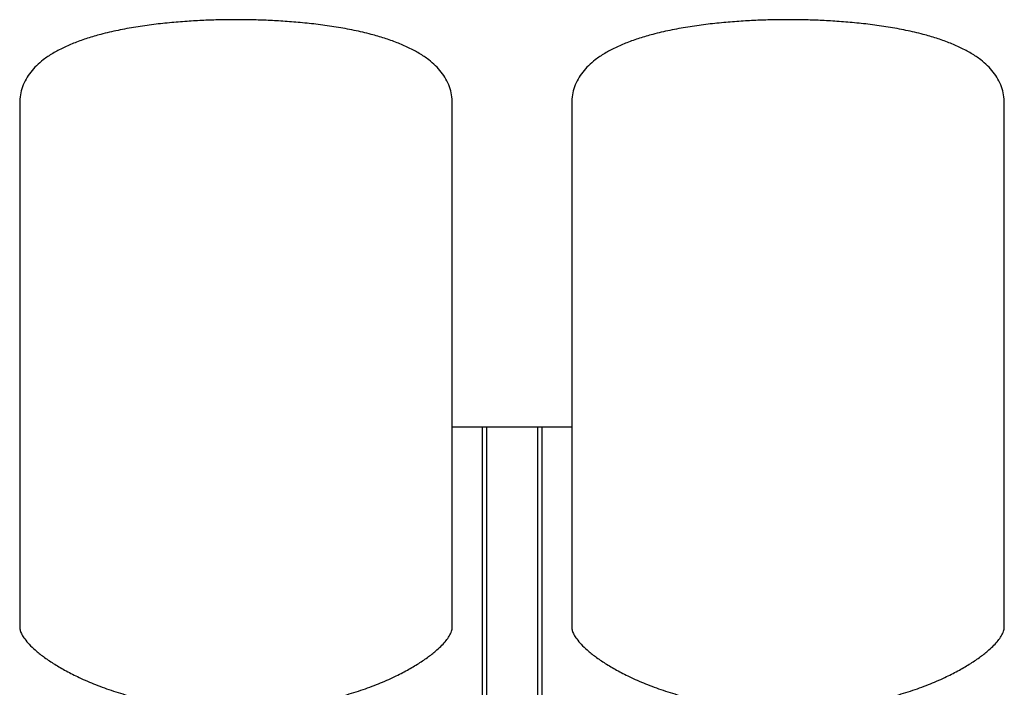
# Model space of a CAD drawing. Header units: millimetres. Extents: x 12 to 1821, y 11 to 1046.
# Tile 7 of 7: x 1161 to 1821, y 598 to 1046. Entities that reach past the tile are written whole.
import ezdxf

# ---------------------------------------------------------------- set-up
doc = ezdxf.new("R2010")
doc.units = ezdxf.units.MM

msp = doc.modelspace()

# ---------------------------------------------------------------- linework, layer by layer
at = {"color": 7, "linetype": 'Continuous', "lineweight": 25}
for p, q in [((1161.37, 989.67), (1161.37, 638.81)), ((1451.37, 638.81), (1451.37, 989.67)), ((1531.37, 989.67), (1531.37, 638.81)), ((1821.37, 638.81), (1821.37, 989.67)), ((1451.37, 772.91), (1471.37, 772.91)), ((1471.37, 772.91), (1471.37, 530.66)), ((1471.37, 772.91), (1474.37, 772.91)), ((1474.37, 772.91), (1474.37, 530.66)), ((1474.37, 772.91), (1508.37, 772.91)), ((1508.37, 772.91), (1508.37, 530.66)), ((1508.37, 772.91), (1511.37, 772.91)), ((1511.37, 772.91), (1511.37, 530.66)), ((1511.37, 772.91), (1531.37, 772.91))]:
    msp.add_line(p, q, dxfattribs=at)
for points, knots in [([(1306.37, 1045.91), (1303.17, 1045.89), (1296.45, 1045.85), (1285.99, 1045.52), (1274.82, 1044.93), (1263.16, 1044.02), (1251.22, 1042.74), (1239.21, 1041.04), (1227.33, 1038.88), (1216.53, 1036.37), (1206.92, 1033.59), (1198.54, 1030.64), (1190.73, 1027.29), (1183.59, 1023.49), (1177.55, 1019.43), (1172.61, 1015.2), (1168.67, 1010.88), (1165.49, 1006.16), (1163.15, 1001.04), (1161.64, 995.49), (1161.46, 991.64), (1161.37, 989.67)], [0, 0, 0, 0, 0.057101, 0.119664, 0.186469, 0.256315, 0.328021, 0.400438, 0.472461, 0.543048, 0.597844, 0.650682, 0.701215, 0.749205, 0.794577, 0.830497, 0.864953, 0.898386, 0.931445, 0.964982, 1, 1, 1, 1]), ([(1451.37, 989.67), (1451.28, 991.64), (1451.1, 995.49), (1449.6, 1001.04), (1447.25, 1006.16), (1444.07, 1010.88), (1440.13, 1015.2), (1435.19, 1019.43), (1429.15, 1023.49), (1422.01, 1027.29), (1414.2, 1030.64), (1405.82, 1033.59), (1396.21, 1036.37), (1385.41, 1038.88), (1373.53, 1041.04), (1361.52, 1042.74), (1349.58, 1044.02), (1337.92, 1044.93), (1326.75, 1045.52), (1316.29, 1045.85), (1309.58, 1045.89), (1306.37, 1045.91)], [0, 0, 0, 0, 0.035018, 0.068555, 0.101614, 0.135047, 0.169503, 0.205423, 0.250795, 0.298785, 0.349318, 0.402156, 0.456952, 0.527539, 0.599562, 0.671979, 0.743685, 0.813531, 0.880336, 0.942899, 1, 1, 1, 1]), ([(1676.37, 1045.91), (1673.17, 1045.89), (1666.45, 1045.85), (1655.99, 1045.52), (1644.82, 1044.93), (1633.16, 1044.02), (1621.22, 1042.74), (1609.21, 1041.04), (1597.33, 1038.88), (1586.53, 1036.37), (1576.92, 1033.59), (1568.54, 1030.64), (1560.73, 1027.29), (1553.59, 1023.49), (1547.55, 1019.43), (1542.61, 1015.2), (1538.67, 1010.88), (1535.49, 1006.16), (1533.15, 1001.04), (1531.64, 995.49), (1531.46, 991.64), (1531.37, 989.67)], [0, 0, 0, 0, 0.057101, 0.119664, 0.186469, 0.256315, 0.328021, 0.400438, 0.472461, 0.543048, 0.597844, 0.650682, 0.701215, 0.749205, 0.794577, 0.830497, 0.864953, 0.898386, 0.931445, 0.964982, 1, 1, 1, 1]), ([(1821.37, 989.67), (1821.28, 991.64), (1821.1, 995.49), (1819.6, 1001.04), (1817.25, 1006.16), (1814.07, 1010.88), (1810.13, 1015.2), (1805.19, 1019.43), (1799.15, 1023.49), (1792.01, 1027.29), (1784.2, 1030.64), (1775.82, 1033.59), (1766.21, 1036.37), (1755.41, 1038.88), (1743.53, 1041.04), (1731.52, 1042.74), (1719.58, 1044.02), (1707.92, 1044.93), (1696.75, 1045.52), (1686.29, 1045.85), (1679.58, 1045.89), (1676.37, 1045.91)], [0, 0, 0, 0, 0.035018, 0.068555, 0.101614, 0.135047, 0.169503, 0.205423, 0.250795, 0.298785, 0.349318, 0.402156, 0.456952, 0.527539, 0.599562, 0.671979, 0.743685, 0.813531, 0.880336, 0.942899, 1, 1, 1, 1]), ([(1161.37, 638.81), (1161.46, 637.98), (1161.64, 636.18), (1162.9, 633.47), (1164.9, 630.37), (1167.88, 626.91), (1172.07, 622.93), (1177.46, 618.65), (1184.07, 614.17), (1191.67, 609.7), (1200.63, 605.11), (1211, 600.54), (1222.8, 596.17), (1235.53, 592.31), (1249.09, 589.07), (1263.39, 586.62), (1278.33, 584.98), (1288.51, 584.77), (1293.67, 584.66)], [0, 0, 0, 0, 0.016622, 0.036153, 0.05912, 0.090838, 0.127593, 0.175262, 0.228868, 0.287991, 0.35219, 0.431201, 0.515618, 0.604837, 0.698312, 0.795569, 0.896225, 1, 1, 1, 1]), ([(1319.07, 584.66), (1324.24, 584.77), (1334.41, 584.98), (1349.35, 586.62), (1363.65, 589.07), (1377.21, 592.31), (1389.94, 596.17), (1401.74, 600.54), (1412.11, 605.11), (1421.08, 609.7), (1428.67, 614.17), (1435.28, 618.65), (1440.46, 622.77), (1444.35, 626.41), (1447.15, 629.51), (1449.34, 632.6), (1450.98, 635.64), (1451.25, 637.82), (1451.37, 638.81)], [0, 0, 0, 0, 0.103778, 0.204436, 0.301697, 0.395174, 0.484396, 0.568815, 0.647829, 0.712029, 0.771154, 0.824762, 0.872432, 0.903943, 0.931838, 0.95609, 0.980149, 1, 1, 1, 1]), ([(1531.37, 638.81), (1531.46, 637.98), (1531.64, 636.18), (1532.9, 633.47), (1534.9, 630.37), (1537.88, 626.91), (1542.07, 622.93), (1547.46, 618.65), (1554.07, 614.17), (1561.67, 609.7), (1570.63, 605.11), (1581, 600.54), (1592.8, 596.17), (1605.53, 592.31), (1619.09, 589.07), (1633.39, 586.62), (1648.33, 584.98), (1658.51, 584.77), (1663.67, 584.66)], [0, 0, 0, 0, 0.016622, 0.036153, 0.05912, 0.090838, 0.127593, 0.175262, 0.228868, 0.287991, 0.35219, 0.431201, 0.515618, 0.604837, 0.698312, 0.795569, 0.896225, 1, 1, 1, 1]), ([(1689.07, 584.66), (1694.24, 584.77), (1704.41, 584.98), (1719.35, 586.62), (1733.65, 589.07), (1747.21, 592.31), (1759.94, 596.17), (1771.74, 600.54), (1782.11, 605.11), (1791.08, 609.7), (1798.67, 614.17), (1805.28, 618.65), (1810.46, 622.77), (1814.35, 626.41), (1817.15, 629.51), (1819.34, 632.6), (1820.98, 635.64), (1821.25, 637.82), (1821.37, 638.81)], [0, 0, 0, 0, 0.103778, 0.204436, 0.301697, 0.395174, 0.484396, 0.568815, 0.647829, 0.712029, 0.771154, 0.824762, 0.872432, 0.903943, 0.931838, 0.95609, 0.980149, 1, 1, 1, 1])]:
    msp.add_open_spline(points, degree=3, knots=knots, dxfattribs=at)

doc.saveas('drawing.dxf')
